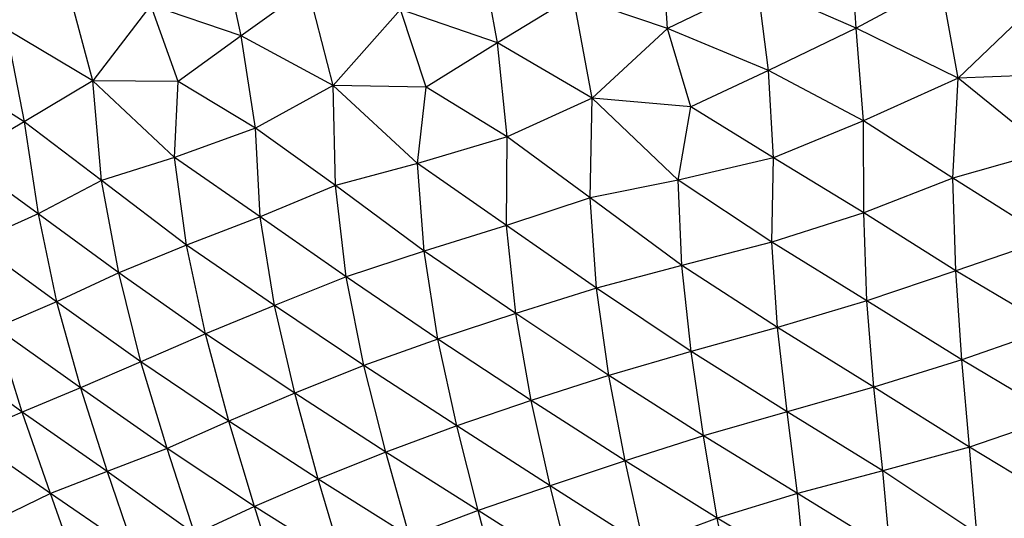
# Model space of a CAD drawing. Header units: millimetres. Extents: x -213 to 187, y -209 to 424.
# Tile 4 of 26: x -83 to -42, y -168 to -147. Entities that reach past the tile are written whole.
import ezdxf

# ---------------------------------------------------------------- set-up
doc = ezdxf.new("R2010")
doc.units = ezdxf.units.MM

msp = doc.modelspace()

# ---------------------------------------------------------------- linework, layer by layer
at = {"color": 7, "linetype": 'Continuous', "lineweight": 25}
for p, q in [((-56.06, -147.483), (-56.323, -143.468)), ((-48.11, -147.468), (-48.392, -143.332)), ((-74.012, -147.786), (-74.939, -143.648)), ((-63.216, -148.08), (-64.017, -143.836)), ((-44.547, -145.525), (-48.11, -147.468)), ((-43.822, -149.577), (-44.547, -145.525)), ((-80.268, -149.688), (-81.351, -145.62)), ((-71.204, -145.777), (-74.012, -147.786)), ((-70.143, -149.884), (-71.204, -145.777)), ((-52.272, -145.658), (-56.06, -147.483)), ((-48.11, -147.468), (-52.272, -145.658)), ((-51.806, -149.254), (-52.272, -145.658)), ((-60.027, -146.139), (-63.216, -148.08)), ((-56.06, -147.483), (-60.027, -146.139)), ((-59.23, -150.419), (-60.027, -146.139)), ((-40.366, -146.27), (-43.822, -149.577)), ((-77.819, -146.504), (-80.268, -149.688)), ((-74.012, -147.786), (-77.819, -146.504)), ((-76.674, -149.711), (-77.819, -146.504)), ((-67.313, -146.683), (-70.143, -149.884)), ((-63.216, -148.08), (-67.313, -146.683)), ((-66.226, -149.955), (-67.313, -146.683)), ((-80.268, -149.688), (-83.911, -147.515)), ((-83.911, -147.515), (-83.163, -151.416)), ((-56.06, -147.483), (-59.23, -150.419)), ((-51.806, -149.254), (-56.06, -147.483)), ((-55.083, -150.776), (-56.06, -147.483)), ((-48.11, -147.468), (-51.806, -149.254)), ((-43.822, -149.577), (-48.11, -147.468)), ((-47.812, -151.376), (-48.11, -147.468)), ((-74.012, -147.786), (-76.674, -149.711)), ((-70.143, -149.884), (-74.012, -147.786)), ((-73.413, -151.677), (-74.012, -147.786)), ((-63.216, -148.08), (-66.226, -149.955)), ((-59.23, -150.419), (-63.216, -148.08)), ((-62.819, -152.045), (-63.216, -148.08)), ((-83.163, -151.416), (-86.489, -149.267)), ((-51.806, -149.254), (-55.083, -150.776)), ((-47.812, -151.376), (-51.806, -149.254)), ((-51.6, -152.933), (-51.806, -149.254)), ((-80.268, -149.688), (-83.163, -151.416)), ((-76.674, -149.711), (-80.268, -149.688)), ((-76.823, -152.907), (-80.268, -149.688)), ((-79.898, -153.881), (-80.268, -149.688)), ((-43.822, -149.577), (-47.812, -151.376)), ((-44.04, -153.785), (-43.822, -149.577)), ((-39.47, -149.402), (-43.822, -149.577)), ((-40.046, -152.644), (-43.822, -149.577)), ((-76.823, -152.907), (-76.674, -149.711)), ((-73.413, -151.677), (-76.674, -149.711)), ((-70.143, -149.884), (-73.413, -151.677)), ((-66.226, -149.955), (-70.143, -149.884)), ((-66.588, -153.169), (-70.143, -149.884)), ((-70.04, -154.086), (-70.143, -149.884)), ((-66.588, -153.169), (-66.226, -149.955)), ((-62.819, -152.045), (-66.226, -149.955)), ((-59.23, -150.419), (-62.819, -152.045)), ((-59.321, -154.606), (-59.23, -150.419)), ((-55.083, -150.776), (-59.23, -150.419)), ((-55.606, -153.867), (-59.23, -150.419)), ((-55.606, -153.867), (-55.083, -150.776)), ((-51.6, -152.933), (-55.083, -150.776)), ((-83.163, -151.416), (-85.795, -152.94)), ((-79.898, -153.881), (-83.163, -151.416)), ((-83.163, -151.416), (-82.564, -155.281)), ((-73.413, -151.677), (-76.823, -152.907)), ((-70.04, -154.086), (-73.413, -151.677)), ((-73.222, -155.412), (-73.413, -151.677)), ((-47.812, -151.376), (-51.6, -152.933)), ((-44.04, -153.785), (-47.812, -151.376)), ((-47.797, -155.244), (-47.812, -151.376)), ((-62.819, -152.045), (-66.588, -153.169)), ((-62.835, -155.778), (-62.819, -152.045)), ((-59.321, -154.606), (-62.819, -152.045)), ((-82.564, -155.281), (-85.795, -152.94)), ((-76.823, -152.907), (-79.898, -153.881)), ((-73.222, -155.412), (-76.823, -152.907)), ((-76.323, -156.603), (-76.823, -152.907)), ((-51.6, -152.933), (-55.606, -153.867)), ((-51.673, -156.477), (-51.6, -152.933)), ((-47.797, -155.244), (-51.6, -152.933)), ((-40.046, -152.644), (-44.04, -153.785)), ((-66.588, -153.169), (-70.04, -154.086)), ((-62.835, -155.778), (-66.588, -153.169)), ((-66.314, -156.857), (-66.588, -153.169)), ((-44.04, -153.785), (-47.797, -155.244)), ((-39.988, -156.345), (-44.04, -153.785)), ((-43.91, -157.679), (-44.04, -153.785)), ((-79.898, -153.881), (-82.564, -155.281)), ((-76.323, -156.603), (-79.898, -153.881)), ((-79.173, -157.776), (-79.898, -153.881)), ((-70.04, -154.086), (-73.222, -155.412)), ((-66.314, -156.857), (-70.04, -154.086)), ((-69.59, -157.938), (-70.04, -154.086)), ((-55.606, -153.867), (-59.321, -154.606)), ((-51.673, -156.477), (-55.606, -153.867)), ((-55.457, -157.467), (-55.606, -153.867)), ((-59.321, -154.606), (-62.835, -155.778)), ((-55.457, -157.467), (-59.321, -154.606)), ((-59.054, -158.416), (-59.321, -154.606)), ((-82.564, -155.281), (-85.242, -156.484)), ((-79.173, -157.776), (-82.564, -155.281)), ((-82.564, -155.281), (-81.797, -158.988)), ((-73.222, -155.412), (-76.323, -156.603)), ((-69.59, -157.938), (-73.222, -155.412)), ((-72.619, -159.152), (-73.222, -155.412)), ((-47.797, -155.244), (-51.673, -156.477)), ((-43.91, -157.679), (-47.797, -155.244)), ((-47.671, -158.95), (-47.797, -155.244)), ((-62.835, -155.778), (-66.314, -156.857)), ((-59.054, -158.416), (-62.835, -155.778)), ((-62.445, -159.488), (-62.835, -155.778)), ((-81.797, -158.988), (-85.242, -156.484)), ((-76.323, -156.603), (-79.173, -157.776)), ((-72.619, -159.152), (-76.323, -156.603)), ((-75.522, -160.338), (-76.323, -156.603)), ((-51.673, -156.477), (-55.457, -157.467)), ((-47.671, -158.95), (-51.673, -156.477)), ((-51.432, -160.071), (-51.673, -156.477)), ((-39.988, -156.345), (-43.91, -157.679)), ((-66.314, -156.857), (-69.59, -157.938)), ((-62.445, -159.488), (-66.314, -156.857)), ((-65.738, -160.562), (-66.314, -156.857)), ((-55.457, -157.467), (-59.054, -158.416)), ((-51.432, -160.071), (-55.457, -157.467)), ((-55.064, -161.083), (-55.457, -157.467)), ((-79.173, -157.776), (-81.797, -158.988)), ((-75.522, -160.338), (-79.173, -157.776)), ((-78.238, -161.512), (-79.173, -157.776)), ((-69.59, -157.938), (-72.619, -159.152)), ((-65.738, -160.562), (-69.59, -157.938)), ((-68.846, -161.669), (-69.59, -157.938)), ((-43.91, -157.679), (-47.671, -158.95)), ((-39.84, -160.1), (-43.91, -157.679)), ((-43.669, -161.427), (-43.91, -157.679)), ((-59.054, -158.416), (-62.445, -159.488)), ((-55.064, -161.083), (-59.054, -158.416)), ((-58.528, -162.089), (-59.054, -158.416)), ((-81.797, -158.988), (-84.346, -160.082)), ((-78.238, -161.512), (-81.797, -158.988)), ((-81.797, -158.988), (-80.79, -162.614)), ((-72.619, -159.152), (-75.522, -160.338)), ((-68.846, -161.669), (-72.619, -159.152)), ((-71.761, -162.843), (-72.619, -159.152)), ((-47.671, -158.95), (-51.432, -160.071)), ((-43.669, -161.427), (-47.671, -158.95)), ((-47.37, -162.581), (-47.671, -158.95)), ((-62.445, -159.488), (-65.738, -160.562)), ((-58.528, -162.089), (-62.445, -159.488)), ((-61.805, -163.145), (-62.445, -159.488)), ((-51.432, -160.071), (-55.064, -161.083)), ((-47.37, -162.581), (-51.432, -160.071)), ((-51.02, -163.623), (-51.432, -160.071)), ((-80.79, -162.614), (-84.346, -160.082)), ((-83.243, -163.63), (-84.346, -160.082)), ((-75.522, -160.338), (-78.238, -161.512)), ((-71.761, -162.843), (-75.522, -160.338)), ((-74.538, -164.011), (-75.522, -160.338)), ((-39.84, -160.1), (-43.669, -161.427)), ((-65.738, -160.562), (-68.846, -161.669)), ((-61.805, -163.145), (-65.738, -160.562)), ((-64.94, -164.215), (-65.738, -160.562)), ((-83.243, -163.63), (-86.741, -161.085)), ((-55.064, -161.083), (-58.528, -162.089)), ((-51.02, -163.623), (-55.064, -161.083)), ((-54.538, -164.635), (-55.064, -161.083)), ((-78.238, -161.512), (-80.79, -162.614)), ((-74.538, -164.011), (-78.238, -161.512)), ((-77.14, -165.161), (-78.238, -161.512)), ((-68.846, -161.669), (-71.761, -162.843)), ((-64.94, -164.215), (-68.846, -161.669)), ((-67.923, -165.315), (-68.846, -161.669)), ((-43.669, -161.427), (-47.37, -162.581)), ((-39.641, -163.838), (-43.669, -161.427)), ((-43.345, -165.105), (-43.669, -161.427)), ((-58.528, -162.089), (-61.805, -163.145)), ((-54.538, -164.635), (-58.528, -162.089)), ((-57.849, -165.682), (-58.528, -162.089)), ((-80.79, -162.614), (-83.243, -163.63)), ((-77.14, -165.161), (-80.79, -162.614)), ((-80.79, -162.614), (-79.654, -166.134)), ((-71.761, -162.843), (-74.538, -164.011)), ((-67.923, -165.315), (-71.761, -162.843)), ((-70.773, -166.454), (-71.761, -162.843)), ((-47.37, -162.581), (-51.02, -163.623)), ((-43.345, -165.105), (-47.37, -162.581)), ((-46.996, -166.114), (-47.37, -162.581)), ((-61.805, -163.145), (-64.94, -164.215)), ((-57.849, -165.682), (-61.805, -163.145)), ((-61.007, -166.738), (-61.805, -163.145)), ((-83.243, -163.63), (-85.517, -164.638)), ((-79.654, -166.134), (-83.243, -163.63)), ((-82.053, -167.061), (-83.243, -163.63)), ((-51.02, -163.623), (-54.538, -164.635)), ((-46.996, -166.114), (-51.02, -163.623)), ((-50.586, -167.055), (-51.02, -163.623)), ((-74.538, -164.011), (-77.14, -165.161)), ((-70.773, -166.454), (-74.538, -164.011)), ((-73.458, -167.602), (-74.538, -164.011)), ((-64.94, -164.215), (-67.923, -165.315)), ((-61.007, -166.738), (-64.94, -164.215)), ((-64.029, -167.784), (-64.94, -164.215)), ((-39.641, -163.838), (-43.345, -165.105)), ((-54.538, -164.635), (-57.849, -165.682)), ((-50.586, -167.055), (-54.538, -164.635)), ((-53.973, -168.105), (-54.538, -164.635)), ((-82.053, -167.061), (-85.517, -164.638)), ((-77.14, -165.161), (-79.654, -166.134)), ((-73.458, -167.602), (-77.14, -165.161)), ((-75.965, -168.771), (-77.14, -165.161)), ((-67.923, -165.315), (-70.773, -166.454)), ((-64.029, -167.784), (-67.923, -165.315)), ((-66.924, -168.874), (-67.923, -165.315)), ((-43.345, -165.105), (-46.996, -166.114)), ((-39.386, -167.5), (-43.345, -165.105)), ((-43.029, -168.744), (-43.345, -165.105)), ((-57.849, -165.682), (-61.007, -166.738)), ((-53.973, -168.105), (-57.849, -165.682)), ((-57.059, -169.243), (-57.849, -165.682)), ((-79.654, -166.134), (-82.053, -167.061)), ((-75.965, -168.771), (-79.654, -166.134)), ((-79.654, -166.134), (-78.524, -169.463)), ((-46.996, -166.114), (-50.586, -167.055)), ((-43.029, -168.744), (-46.996, -166.114)), ((-46.679, -169.452), (-46.996, -166.114)), ((-70.773, -166.454), (-73.458, -167.602)), ((-66.924, -168.874), (-70.773, -166.454)), ((-69.728, -169.947), (-70.773, -166.454)), ((-82.053, -167.061), (-84.189, -168.107)), ((-78.524, -169.463), (-82.053, -167.061)), ((-80.905, -170.303), (-82.053, -167.061)), ((-61.007, -166.738), (-64.029, -167.784)), ((-57.059, -169.243), (-61.007, -166.738)), ((-60.118, -170.244), (-61.007, -166.738)), ((-50.586, -167.055), (-53.973, -168.105)), ((-46.679, -169.452), (-50.586, -167.055)), ((-50.261, -170.3), (-50.586, -167.055)), ((-73.458, -167.602), (-75.965, -168.771)), ((-69.728, -169.947), (-73.458, -167.602)), ((-72.383, -171.085), (-73.458, -167.602)), ((-64.029, -167.784), (-66.924, -168.874)), ((-60.118, -170.244), (-64.029, -167.784)), ((-63.109, -171.231), (-64.029, -167.784)), ((-53.973, -168.105), (-57.059, -169.243)), ((-50.261, -170.3), (-53.973, -168.105)), ((-53.256, -171.571), (-53.973, -168.105))]:
    msp.add_line(p, q, dxfattribs=at)

doc.saveas('drawing.dxf')
